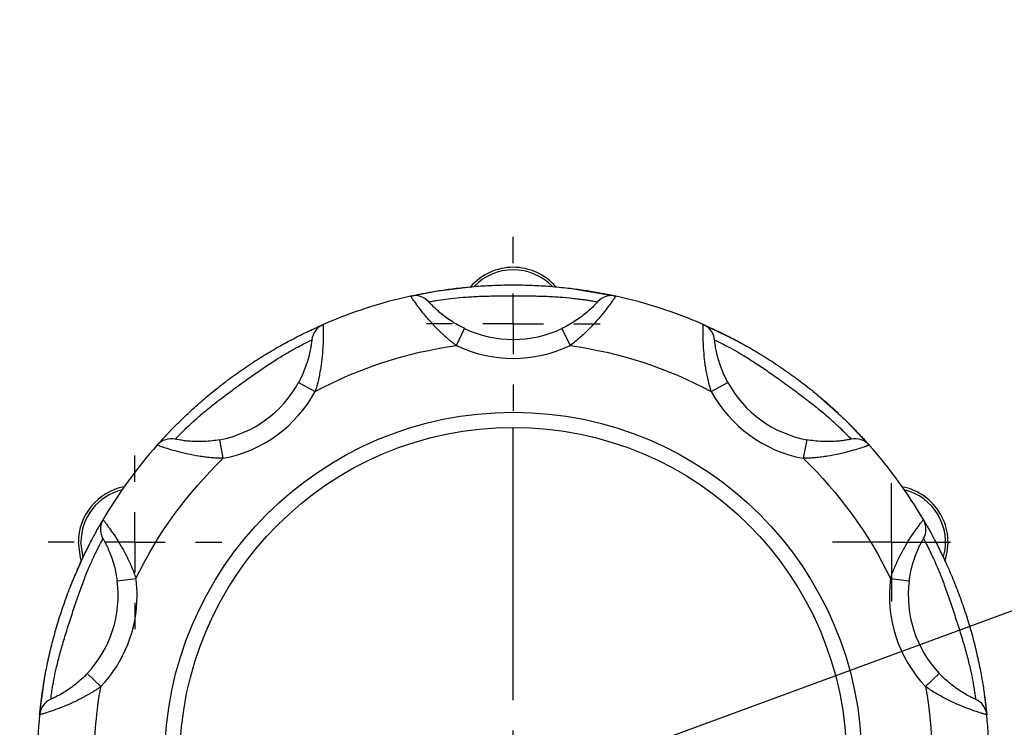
# Model space of a CAD drawing. Header units: inches. Extents: x 4 to 194, y 4 to 148.
# Tile 26 of 88: x 35.67 to 38.92, y 123.74 to 126.07. Entities that reach past the tile are written whole.
import ezdxf

# ---------------------------------------------------------------- set-up
doc = ezdxf.new("R2010")
doc.units = ezdxf.units.IN
doc.header["$LTSCALE"] = 18
doc.header["$MEASUREMENT"] = 0
doc.linetypes.add('CENTERX2', pattern=[0.8, 0.5, -0.1, 0.1, -0.1])
doc.layers.add('CENTER', color=40, linetype='CENTERX2')
doc.layers.add('TEXT', color=140, linetype='Continuous', lineweight=25)
doc.dimstyles.new('SLDDIMSTYLE3', dxfattribs={"dimtxt": 0.18, "dimasz": 2.34, "dimexe": 0, "dimexo": 0.0625, "dimgap": 0, "dimtad": 0, "dimtih": 1, "dimtoh": 1, "dimdec": 0, "dimrnd": 1e-09, "dimzin": 0, "dimdsep": 46, "dimtxsty": 'Standard', "dimsah": 1, "dimcen": 0.09, "dimadec": 0, "dimazin": 0, "dimtfac": 2.34, "dimtdec": 0, "dimtofl": 0, "dimtmove": 0, "dimatfit": 3, "dimfxl": 0, "dimfrac": 2, "dimtolj": 1, "dimtzin": 0, "dimarcsym": 0})

# ---------------------------------------------------------------- blocks, each defined once
blk = doc.blocks.new('SW_CENTERMARKSYMBOL_16')
at = {"layer": 'CENTER', "color": 0}
for p, q in [((0, 0.2), (0, 0.2865)), ((0, 0), (0, 0.1)), ((-0.2, 0), (-0.2865, 0)), ((0, 0), (-0.1, 0)), ((0, 0), (0, -0.1)), ((0, 0), (0.1, 0)), ((0.2, 0), (0.2865, 0)), ((0, -0.2), (0, -0.2865))]:
    blk.add_line(p, q, dxfattribs=at)
blk = doc.blocks.new('SW_CENTERMARKSYMBOL_24')
at = {"layer": 'CENTER', "color": 0}
for p, q in [((0, 0.2), (0, 0.2865)), ((0, 0), (0, 0.1)), ((-0.2, 0), (-0.2865, 0)), ((0, 0), (-0.1, 0)), ((0, 0), (0, -0.1)), ((0, 0), (0.1, 0)), ((0.2, 0), (0.2865, 0)), ((0, -0.2), (0, -0.2865))]:
    blk.add_line(p, q, dxfattribs=at)
blk = doc.blocks.new('SW_CENTERMARKSYMBOL_42')
at = {"layer": 'CENTER', "color": 0}
for p, q in [((0, 0.1), (0, 0.195)), ((0, 0), (0, 0.1)), ((-0.1, 0), (-0.195, 0)), ((0, 0), (-0.1, 0)), ((0, 0), (0, -0.1)), ((0, 0), (0.1, 0)), ((0.1, 0), (0.195, 0)), ((0, -0.1), (0, -0.195))]:
    blk.add_line(p, q, dxfattribs=at)
blk = doc.blocks.new('SW_CENTERMARKSYMBOL_44')
at = {"layer": 'CENTER', "color": 0}
for p, q in [((0, 0.2), (0, 1.1)), ((0, 0), (0, 0.1)), ((-0.2, 0), (-1.1, 0)), ((0, 0), (-0.1, 0)), ((0, 0), (0, -0.1)), ((0, 0), (0.1, 0)), ((0.2, 0), (1.1, 0)), ((0, -0.2), (0, -1.1))]:
    blk.add_line(p, q, dxfattribs=at)

msp = doc.modelspace()

# ---------------------------------------------------------------- linework, layer by layer
for p, q in [((37.9261, 125.0658), (38.0351, 125.0132)), ((37.1112, 124.9963), (37.138, 125.0528)), ((37.4595, 125.0528), (37.4863, 124.9963)), ((36.5905, 124.8749), (36.6454, 124.845)), ((37.9521, 124.845), (38.007, 124.8749)), ((36.1238, 124.668), (36.1492, 124.6959)), ((36.3419, 124.6245), (36.3304, 124.686)), ((38.2671, 124.686), (38.2556, 124.6245)), ((35.8404, 124.208), (35.8741, 124.2864)), ((35.992, 124.2202), (36.054, 124.2282)), ((38.5435, 124.2282), (38.6055, 124.2202)), ((35.7361, 123.7785), (35.7548, 123.9115)), ((35.9381, 123.8715), (35.8927, 123.9145)), ((38.7048, 123.9145), (38.6594, 123.8715))]:
    msp.add_line(p, q)
at = {"flags": 128}
for points in [[(36.9603, 125.1597), (37.0422, 125.1755), (37.1578, 125.1903)], [(37.4907, 125.1848), (37.6276, 125.1618), (37.6372, 125.1597)], [(36.622, 125.0433), (36.6223, 125.0434), (36.6714, 125.0658)], [(38.2921, 124.8424), (38.3958, 124.7497), (38.4737, 124.668)], [(35.8741, 124.2864), (35.8708, 124.2971), (35.8639, 124.3474)], [(35.8795, 124.2968), (35.8794, 124.2972), (35.8721, 124.3474)], [(38.853, 123.8488), (38.8532, 123.8467), (38.8614, 123.7785)]]:
    msp.add_lwpolyline(points, dxfattribs=at)
for radius in [1.15, 1.1]:
    msp.add_circle((37.2987, 123.6266), radius)
for centre, radius, start, end in [((37.2987, 125.0681), 0.1865, 40.9218, 139.0782), ((37.2987, 125.0681), 0.1782, 44.0503, 135.9993), ((37.2987, 123.6266), 1.57, 102.4481, 113.5519), ((36.9738, 125.0987), 0.0625, 42.0343, 102.4481), ((37.6237, 125.0987), 0.0625, 77.5519, 137.9657), ((37.2987, 123.6266), 1.57, 66.4481, 77.5519), ((36.6964, 125.0085), 0.0625, 113.5519, 173.9657), ((37.9011, 125.0085), 0.0625, 6.0343, 66.4481), ((37.2987, 125.3916), 0.375, 244.6205, 295.3795), ((36.2613, 125.0545), 0.375, 280.6205, 331.3795), ((38.3362, 125.0545), 0.375, 208.6205, 259.3795), ((37.2987, 123.6266), 1.57, 138.4481, 149.5519), ((36.1706, 124.6265), 0.0625, 78.0343, 138.4481), ((38.4269, 124.6265), 0.0625, 41.5519, 101.9657), ((37.2987, 123.6266), 1.57, 30.4481, 41.5519), ((36.0504, 124.3474), 0.1865, 100.9218, 180), ((36.0504, 124.3474), 0.1782, 103.7342, 180), ((38.5471, 124.3474), 0.1865, 340.9218, 79.0782), ((38.5471, 124.3474), 0.1782, 344.6893, 76.2658), ((35.9992, 124.3906), 0.0625, 149.5519, 209.9657), ((38.5983, 124.3906), 0.0625, 330.0343, 30.4481), ((35.6201, 124.172), 0.375, 316.6205, 7.3795), ((38.9774, 124.172), 0.375, 172.6205, 223.3795), ((35.7983, 123.7725), 0.0625, 114.0343, 174.4481), ((38.7992, 123.7725), 0.0625, 5.5519, 65.9657), ((37.2987, 123.6266), 1.57, 174.4481, 185.5519), ((37.2987, 123.6266), 1.57, 354.4481, 5.5519)]:
    msp.add_arc(centre, radius, start, end)
for points, knots in [([(36.9603, 125.1597), (36.9604, 125.1597), (36.9604, 125.1597), (36.9611, 125.1599), (36.962, 125.1601), (36.9634, 125.1604), (36.9652, 125.1608), (36.9688, 125.1616), (36.9757, 125.163), (36.988, 125.1656), (37.0034, 125.1686), (37.0279, 125.1732), (37.0649, 125.1794), (37.1177, 125.1865), (37.1758, 125.1922), (37.237, 125.1958), (37.2988, 125.197), (37.3605, 125.1958), (37.4216, 125.1922), (37.4796, 125.1865), (37.5324, 125.1794), (37.5694, 125.1732), (37.5939, 125.1687), (37.6094, 125.1656), (37.6216, 125.1631), (37.629, 125.1615), (37.6332, 125.1606), (37.6355, 125.1601), (37.6369, 125.1598), (37.6371, 125.1597), (37.6372, 125.1597)], [0, 0, 0, 0, 0.0104423, 0.0208547, 0.0312533, 0.0416546, 0.0520749, 0.0625305, 0.0938366, 0.1252229, 0.1564359, 0.1878195, 0.2502077, 0.3113703, 0.3754297, 0.437706, 0.4999781, 0.5624246, 0.624444, 0.688377, 0.7494237, 0.8119176, 0.8432934, 0.8745022, 0.905753, 0.9369296, 0.9527332, 0.9684751, 0.9842118, 1, 1, 1, 1]), ([(37.1112, 124.9963), (37.1085, 124.9984), (37.1031, 125.0024), (37.0952, 125.0087), (37.0874, 125.0152), (37.0797, 125.0218), (37.0722, 125.0285), (37.0648, 125.0353), (37.0576, 125.0422), (37.0436, 125.056), (37.0239, 125.077), (37.0015, 125.1035), (36.9834, 125.1269), (36.9728, 125.1416), (36.9671, 125.1498), (36.9641, 125.1542), (36.9619, 125.1573), (36.9606, 125.1593), (36.9604, 125.1596), (36.9603, 125.1597)], [0, 0, 0, 0, 0.031071, 0.062154, 0.093269, 0.124432, 0.155662, 0.186976, 0.218392, 0.249927, 0.373946, 0.499658, 0.622463, 0.74909, 0.798542, 0.848297, 0.898417, 0.948964, 1, 1, 1, 1]), ([(37.0202, 125.1405), (37.0202, 125.1405), (37.022, 125.1409), (37.0292, 125.1422), (37.0346, 125.1432), (37.0486, 125.1455), (37.0572, 125.1469), (37.0779, 125.1498), (37.0895, 125.1513), (37.1154, 125.1541), (37.1298, 125.1555), (37.1601, 125.1576), (37.1762, 125.1585), (37.2099, 125.1597), (37.2273, 125.1601), (37.2626, 125.1605), (37.2805, 125.1606), (37.3167, 125.1606), (37.3349, 125.1605), (37.3702, 125.1601), (37.3874, 125.1597), (37.4124, 125.1588), (37.4206, 125.1584), (37.4368, 125.1576), (37.4447, 125.1571), (37.4675, 125.1555), (37.4816, 125.1542), (37.5012, 125.1521), (37.5075, 125.1513), (37.5192, 125.1499), (37.5246, 125.1491), (37.5348, 125.1477), (37.5395, 125.147), (37.5482, 125.1456), (37.5522, 125.145), (37.5629, 125.1432), (37.5682, 125.1422), (37.5754, 125.1409), (37.5773, 125.1405), (37.5773, 125.1405)], [0, 0, 0, 0, 0.0625, 0.0625, 0.125, 0.125, 0.1875, 0.1875, 0.25, 0.25, 0.3125, 0.3125, 0.375, 0.375, 0.4375, 0.4375, 0.5, 0.5, 0.5625, 0.5625, 0.625, 0.625, 0.65625, 0.65625, 0.6875, 0.6875, 0.75, 0.75, 0.78125, 0.78125, 0.8125, 0.8125, 0.84375, 0.84375, 0.875, 0.875, 0.9375, 0.9375, 1, 1, 1, 1]), ([(37.6372, 125.1597), (37.6372, 125.1597), (37.6371, 125.1596), (37.6368, 125.1591), (37.6362, 125.1583), (37.6355, 125.1572), (37.6345, 125.1558), (37.6333, 125.154), (37.6319, 125.152), (37.6304, 125.1497), (37.6286, 125.1472), (37.6239, 125.1405), (37.6142, 125.1271), (37.5961, 125.1036), (37.5737, 125.0771), (37.5518, 125.0537), (37.5329, 125.0353), (37.5179, 125.0218), (37.5024, 125.0087), (37.4916, 125.0004), (37.4863, 124.9963)], [0, 0, 0, 0, 0.025512, 0.050896, 0.076158, 0.101307, 0.12635, 0.151295, 0.17615, 0.200922, 0.225619, 0.250249, 0.376893, 0.499722, 0.625604, 0.749796, 0.812812, 0.875424, 0.937772, 1, 1, 1, 1]), ([(37.138, 125.0528), (37.1304, 125.0564), (37.1228, 125.0603), (37.108, 125.0686), (37.1007, 125.0731), (37.0868, 125.0821), (37.0801, 125.0868), (37.0674, 125.0964), (37.0613, 125.1013), (37.0503, 125.1107), (37.0452, 125.1153), (37.0363, 125.1237), (37.0326, 125.1274), (37.0265, 125.1337), (37.0241, 125.1362), (37.021, 125.1396), (37.0202, 125.1405), (37.0202, 125.1405)], [0, 0, 0, 0, 0.125, 0.125, 0.25, 0.25, 0.375, 0.375, 0.5, 0.5, 0.625, 0.625, 0.75, 0.75, 0.875, 0.875, 1, 1, 1, 1]), ([(37.5773, 125.1405), (37.5773, 125.1405), (37.5765, 125.1397), (37.5742, 125.1371), (37.5732, 125.136), (37.5709, 125.1336), (37.5695, 125.1322), (37.5649, 125.1274), (37.5611, 125.1236), (37.5523, 125.1153), (37.5472, 125.1107), (37.5361, 125.1012), (37.5302, 125.0964), (37.5173, 125.0868), (37.5106, 125.0821), (37.4898, 125.0685), (37.4749, 125.0601), (37.4595, 125.0528)], [0, 0, 0, 0, 0.125, 0.125, 0.1875, 0.1875, 0.25, 0.25, 0.375, 0.375, 0.5, 0.5, 0.625, 0.625, 0.75, 0.75, 1, 1, 1, 1]), ([(36.1238, 124.668), (36.1239, 124.668), (36.1239, 124.6681), (36.1243, 124.6686), (36.125, 124.6693), (36.1259, 124.6704), (36.1272, 124.6717), (36.1296, 124.6745), (36.1343, 124.6798), (36.1428, 124.689), (36.1535, 124.7005), (36.1706, 124.7186), (36.1969, 124.7454), (36.2354, 124.7821), (36.2791, 124.8209), (36.3265, 124.8598), (36.3757, 124.8971), (36.4263, 124.9324), (36.4779, 124.9654), (36.5282, 124.9949), (36.575, 125.0202), (36.6087, 125.0369), (36.6312, 125.0477), (36.6454, 125.0543), (36.6568, 125.0594), (36.6638, 125.0625), (36.6677, 125.0642), (36.6698, 125.0652), (36.6712, 125.0657), (36.6713, 125.0658), (36.6714, 125.0658)], [0, 0, 0, 0, 0.0104423, 0.0208547, 0.0312533, 0.0416546, 0.0520749, 0.0625305, 0.0938366, 0.1252229, 0.1564359, 0.1878195, 0.2502077, 0.3113703, 0.3754297, 0.437706, 0.4999781, 0.5624246, 0.624444, 0.688377, 0.7494237, 0.8119176, 0.8432934, 0.8745022, 0.905753, 0.9369296, 0.9527332, 0.9684751, 0.9842118, 1, 1, 1, 1]), ([(36.6714, 125.0658), (36.6714, 125.0658), (36.6714, 125.0657), (36.6714, 125.0651), (36.6715, 125.0641), (36.6715, 125.0628), (36.6716, 125.0611), (36.6716, 125.059), (36.6717, 125.0566), (36.6718, 125.0538), (36.6718, 125.0507), (36.6719, 125.0425), (36.672, 125.0259), (36.6711, 124.9963), (36.6687, 124.9617), (36.6647, 124.9299), (36.6601, 124.9039), (36.656, 124.8841), (36.6512, 124.8644), (36.6473, 124.8514), (36.6454, 124.845)], [0, 0, 0, 0, 0.025512, 0.050896, 0.076158, 0.101307, 0.12635, 0.151295, 0.17615, 0.200922, 0.225619, 0.250249, 0.376893, 0.499722, 0.625604, 0.749796, 0.812812, 0.875424, 0.937772, 1, 1, 1, 1]), ([(37.9521, 124.845), (37.9512, 124.8482), (37.9492, 124.8547), (37.9465, 124.8644), (37.9439, 124.8742), (37.9416, 124.884), (37.9394, 124.8939), (37.9375, 124.9037), (37.9357, 124.9136), (37.9325, 124.933), (37.9289, 124.9615), (37.9264, 124.9961), (37.9255, 125.0258), (37.9256, 125.0438), (37.9257, 125.0539), (37.9259, 125.0591), (37.926, 125.063), (37.9261, 125.0654), (37.9261, 125.0657), (37.9261, 125.0658)], [0, 0, 0, 0, 0.031071, 0.062154, 0.093269, 0.124432, 0.155662, 0.186976, 0.218392, 0.249927, 0.373946, 0.499658, 0.622463, 0.74909, 0.798542, 0.848297, 0.898417, 0.948964, 1, 1, 1, 1]), ([(37.9261, 125.0658), (37.9261, 125.0658), (37.9262, 125.0658), (37.9268, 125.0655), (37.9277, 125.0651), (37.929, 125.0646), (37.9307, 125.0638), (37.9341, 125.0623), (37.9405, 125.0595), (37.9519, 125.0543), (37.9662, 125.0477), (37.9886, 125.037), (38.0222, 125.0203), (38.0691, 124.995), (38.1195, 124.9655), (38.1712, 124.9324), (38.2218, 124.8971), (38.271, 124.8598), (38.3184, 124.821), (38.3619, 124.7823), (38.4005, 124.7455), (38.4268, 124.7187), (38.4439, 124.7006), (38.4546, 124.6891), (38.4631, 124.6799), (38.4681, 124.6742), (38.471, 124.671), (38.4725, 124.6693), (38.4735, 124.6682), (38.4736, 124.6681), (38.4737, 124.668)], [0, 0, 0, 0, 0.010442, 0.020855, 0.031253, 0.041655, 0.052075, 0.06253, 0.093837, 0.125223, 0.156436, 0.187819, 0.250208, 0.31137, 0.37543, 0.437706, 0.499978, 0.562425, 0.624444, 0.688377, 0.749424, 0.811918, 0.843293, 0.874502, 0.905753, 0.93693, 0.952733, 0.968475, 0.984212, 1, 1, 1, 1]), ([(36.1836, 124.6877), (36.1836, 124.6877), (36.1848, 124.689), (36.1898, 124.6943), (36.1936, 124.6983), (36.2036, 124.7084), (36.2098, 124.7146), (36.2247, 124.7291), (36.2333, 124.7372), (36.2526, 124.7546), (36.2634, 124.7642), (36.2867, 124.7837), (36.2992, 124.7939), (36.3258, 124.8147), (36.3396, 124.8252), (36.3679, 124.8463), (36.3823, 124.8569), (36.4116, 124.8782), (36.4264, 124.8889), (36.4552, 124.9092), (36.4694, 124.919), (36.4901, 124.933), (36.497, 124.9375), (36.5106, 124.9463), (36.5172, 124.9506), (36.5366, 124.9627), (36.5488, 124.9699), (36.5659, 124.9797), (36.5714, 124.9828), (36.5817, 124.9885), (36.5866, 124.9911), (36.5957, 124.9959), (36.5999, 124.9981), (36.6078, 125.0022), (36.6114, 125.004), (36.621, 125.0088), (36.6259, 125.0111), (36.6325, 125.0143), (36.6342, 125.0151), (36.6342, 125.0151)], [0, 0, 0, 0, 0.0625, 0.0625, 0.125, 0.125, 0.1875, 0.1875, 0.25, 0.25, 0.3125, 0.3125, 0.375, 0.375, 0.4375, 0.4375, 0.5, 0.5, 0.5625, 0.5625, 0.625, 0.625, 0.65625, 0.65625, 0.6875, 0.6875, 0.75, 0.75, 0.78125, 0.78125, 0.8125, 0.8125, 0.84375, 0.84375, 0.875, 0.875, 0.9375, 0.9375, 1, 1, 1, 1]), ([(36.6342, 125.0151), (36.6342, 125.0151), (36.6341, 125.0139), (36.6337, 125.0105), (36.6335, 125.0091), (36.6331, 125.0057), (36.6329, 125.0038), (36.6319, 124.9973), (36.6311, 124.9919), (36.6289, 124.98), (36.6275, 124.9733), (36.624, 124.9592), (36.622, 124.9517), (36.6173, 124.9364), (36.6146, 124.9286), (36.6058, 124.9054), (36.5987, 124.8899), (36.5905, 124.8749)], [0, 0, 0, 0, 0.125, 0.125, 0.1875, 0.1875, 0.25, 0.25, 0.375, 0.375, 0.5, 0.5, 0.625, 0.625, 0.75, 0.75, 1, 1, 1, 1]), ([(38.007, 124.8749), (38.0029, 124.8824), (37.9991, 124.8899), (37.992, 124.9054), (37.9887, 124.9132), (37.9828, 124.9287), (37.9802, 124.9365), (37.9755, 124.9517), (37.9734, 124.9592), (37.97, 124.9733), (37.9686, 124.98), (37.9664, 124.992), (37.9656, 124.9972), (37.9643, 125.0059), (37.9639, 125.0093), (37.9634, 125.0139), (37.9633, 125.0151), (37.9633, 125.0151)], [0, 0, 0, 0, 0.125, 0.125, 0.25, 0.25, 0.375, 0.375, 0.5, 0.5, 0.625, 0.625, 0.75, 0.75, 0.875, 0.875, 1, 1, 1, 1]), ([(37.9633, 125.0151), (37.9633, 125.0151), (37.9649, 125.0143), (37.9715, 125.0112), (37.9764, 125.0088), (37.9892, 125.0025), (37.997, 124.9985), (38.0154, 124.9888), (38.0257, 124.9831), (38.0483, 124.9702), (38.0607, 124.9628), (38.0865, 124.9467), (38.1, 124.938), (38.128, 124.9191), (38.1423, 124.9092), (38.1711, 124.8888), (38.1857, 124.8784), (38.215, 124.8571), (38.2296, 124.8463), (38.2579, 124.8252), (38.2716, 124.8148), (38.2913, 124.7994), (38.2977, 124.7942), (38.3103, 124.7841), (38.3164, 124.779), (38.3339, 124.7643), (38.3446, 124.755), (38.3592, 124.7417), (38.3638, 124.7375), (38.3724, 124.7294), (38.3764, 124.7256), (38.3838, 124.7184), (38.3872, 124.7151), (38.3934, 124.7089), (38.3963, 124.706), (38.4038, 124.6983), (38.4076, 124.6944), (38.4126, 124.6891), (38.4139, 124.6877), (38.4139, 124.6877)], [0, 0, 0, 0, 0.0625, 0.0625, 0.125, 0.125, 0.1875, 0.1875, 0.25, 0.25, 0.3125, 0.3125, 0.375, 0.375, 0.4375, 0.4375, 0.5, 0.5, 0.5625, 0.5625, 0.625, 0.625, 0.65625, 0.65625, 0.6875, 0.6875, 0.75, 0.75, 0.78125, 0.78125, 0.8125, 0.8125, 0.84375, 0.84375, 0.875, 0.875, 0.9375, 0.9375, 1, 1, 1, 1]), ([(36.3419, 124.6245), (36.3386, 124.6246), (36.3318, 124.6247), (36.3217, 124.6251), (36.3116, 124.6258), (36.3015, 124.6266), (36.2915, 124.6276), (36.2815, 124.6287), (36.2716, 124.6301), (36.2522, 124.633), (36.2239, 124.6384), (36.1902, 124.6467), (36.1617, 124.655), (36.1446, 124.6607), (36.1351, 124.664), (36.1301, 124.6657), (36.1265, 124.667), (36.1243, 124.6678), (36.124, 124.6679), (36.1238, 124.668)], [0, 0, 0, 0, 0.031071, 0.062154, 0.093269, 0.124432, 0.155662, 0.186976, 0.218392, 0.249927, 0.373946, 0.499658, 0.622463, 0.74909, 0.798542, 0.848297, 0.898417, 0.948964, 1, 1, 1, 1]), ([(36.3304, 124.686), (36.3221, 124.6844), (36.3137, 124.6831), (36.2968, 124.6811), (36.2883, 124.6804), (36.2717, 124.6796), (36.2636, 124.6795), (36.2476, 124.6797), (36.2398, 124.6801), (36.2254, 124.6812), (36.2186, 124.6819), (36.2065, 124.6835), (36.2013, 124.6843), (36.1927, 124.6858), (36.1893, 124.6865), (36.1847, 124.6874), (36.1836, 124.6877), (36.1836, 124.6877)], [0, 0, 0, 0, 0.125, 0.125, 0.25, 0.25, 0.375, 0.375, 0.5, 0.5, 0.625, 0.625, 0.75, 0.75, 0.875, 0.875, 1, 1, 1, 1]), ([(38.4737, 124.668), (38.4736, 124.668), (38.4736, 124.668), (38.473, 124.6677), (38.4721, 124.6674), (38.4708, 124.6669), (38.4692, 124.6664), (38.4672, 124.6657), (38.4649, 124.6649), (38.4623, 124.6639), (38.4594, 124.6629), (38.4516, 124.6603), (38.4359, 124.6551), (38.4074, 124.6468), (38.3738, 124.6384), (38.3423, 124.6324), (38.3162, 124.6287), (38.2961, 124.6265), (38.2759, 124.625), (38.2623, 124.6247), (38.2556, 124.6245)], [0, 0, 0, 0, 0.025512, 0.050896, 0.076158, 0.101307, 0.12635, 0.151295, 0.17615, 0.200922, 0.225619, 0.250249, 0.376893, 0.499722, 0.625604, 0.749796, 0.812812, 0.875424, 0.937772, 1, 1, 1, 1]), ([(38.4139, 124.6877), (38.4139, 124.6877), (38.4128, 124.6874), (38.4094, 124.6867), (38.408, 124.6865), (38.4046, 124.6858), (38.4027, 124.6855), (38.3963, 124.6844), (38.3909, 124.6835), (38.3789, 124.6819), (38.3721, 124.6812), (38.3576, 124.6801), (38.3499, 124.6797), (38.3339, 124.6795), (38.3256, 124.6796), (38.3008, 124.6808), (38.2838, 124.6828), (38.2671, 124.686)], [0, 0, 0, 0, 0.125, 0.125, 0.1875, 0.1875, 0.25, 0.25, 0.375, 0.375, 0.5, 0.5, 0.625, 0.625, 0.75, 0.75, 1, 1, 1, 1]), ([(35.7361, 123.7785), (35.7361, 123.7786), (35.7361, 123.7786), (35.7362, 123.7793), (35.7363, 123.7803), (35.7364, 123.7817), (35.7366, 123.7835), (35.737, 123.7872), (35.7377, 123.7942), (35.7391, 123.8066), (35.741, 123.8222), (35.7442, 123.8469), (35.7497, 123.884), (35.7593, 123.9364), (35.7718, 123.9935), (35.7873, 124.0528), (35.8052, 124.1119), (35.8254, 124.1702), (35.8478, 124.2273), (35.8711, 124.2806), (35.8942, 124.3286), (35.9115, 124.362), (35.9234, 124.3839), (35.9311, 124.3976), (35.9373, 124.4085), (35.9411, 124.415), (35.9432, 124.4188), (35.9444, 124.4208), (35.9451, 124.422), (35.9452, 124.4222), (35.9453, 124.4222)], [0, 0, 0, 0, 0.010442, 0.020855, 0.031253, 0.041655, 0.052075, 0.06253, 0.093837, 0.125223, 0.156436, 0.187819, 0.250208, 0.31137, 0.37543, 0.437706, 0.499978, 0.562425, 0.624444, 0.688377, 0.749424, 0.811918, 0.843293, 0.874502, 0.905753, 0.93693, 0.952733, 0.968475, 0.984212, 1, 1, 1, 1]), ([(35.9453, 124.4222), (35.9453, 124.4222), (35.9453, 124.4221), (35.9457, 124.4217), (35.9463, 124.4209), (35.9472, 124.4198), (35.9482, 124.4185), (35.9495, 124.4168), (35.951, 124.4149), (35.9526, 124.4127), (35.9545, 124.4102), (35.9594, 124.4036), (35.9692, 124.3903), (35.9859, 124.3658), (36.0043, 124.3363), (36.0197, 124.3083), (36.0313, 124.2846), (36.0396, 124.2662), (36.0473, 124.2474), (36.0518, 124.2346), (36.054, 124.2282)], [0, 0, 0, 0, 0.025512, 0.050896, 0.076158, 0.101307, 0.12635, 0.151295, 0.17615, 0.200922, 0.225619, 0.250249, 0.376893, 0.499722, 0.625604, 0.749796, 0.812812, 0.875424, 0.937772, 1, 1, 1, 1]), ([(38.5435, 124.2282), (38.5446, 124.2314), (38.5468, 124.2378), (38.5503, 124.2473), (38.554, 124.2567), (38.5579, 124.266), (38.562, 124.2753), (38.5662, 124.2844), (38.5705, 124.2934), (38.5793, 124.311), (38.5932, 124.3362), (38.6115, 124.3657), (38.6282, 124.3902), (38.6389, 124.4047), (38.6449, 124.4128), (38.6481, 124.4169), (38.6504, 124.42), (38.6519, 124.4219), (38.6521, 124.4221), (38.6522, 124.4222)], [0, 0, 0, 0, 0.031071, 0.062154, 0.093269, 0.124432, 0.155662, 0.186976, 0.218392, 0.249927, 0.373946, 0.499658, 0.622463, 0.74909, 0.798542, 0.848297, 0.898417, 0.948964, 1, 1, 1, 1]), ([(38.6522, 124.4222), (38.6522, 124.4222), (38.6523, 124.4221), (38.6526, 124.4216), (38.6531, 124.4207), (38.6538, 124.4195), (38.6548, 124.4179), (38.6566, 124.4147), (38.6602, 124.4086), (38.6664, 124.3977), (38.674, 124.384), (38.6859, 124.3622), (38.7032, 124.3289), (38.7263, 124.2808), (38.7497, 124.2273), (38.7721, 124.1702), (38.7923, 124.1119), (38.8102, 124.0528), (38.8257, 123.9936), (38.8382, 123.9367), (38.8477, 123.8843), (38.8533, 123.8471), (38.8565, 123.8224), (38.8584, 123.8068), (38.8598, 123.7943), (38.8606, 123.7868), (38.861, 123.7825), (38.8612, 123.7802), (38.8614, 123.7788), (38.8614, 123.7786), (38.8614, 123.7785)], [0, 0, 0, 0, 0.010442, 0.020855, 0.031253, 0.041655, 0.052075, 0.06253, 0.093837, 0.125223, 0.156436, 0.187819, 0.250208, 0.31137, 0.37543, 0.437706, 0.499978, 0.562425, 0.624444, 0.688377, 0.749424, 0.811918, 0.843293, 0.874502, 0.905753, 0.93693, 0.952733, 0.968475, 0.984212, 1, 1, 1, 1]), ([(35.7729, 123.8295), (35.7729, 123.8295), (35.7731, 123.8314), (35.7741, 123.8386), (35.7748, 123.844), (35.7769, 123.8581), (35.7782, 123.8667), (35.7818, 123.8872), (35.784, 123.8988), (35.7893, 123.9243), (35.7925, 123.9384), (35.7999, 123.9679), (35.804, 123.9834), (35.8132, 124.0159), (35.8183, 124.0325), (35.8287, 124.0662), (35.8342, 124.0833), (35.8454, 124.1177), (35.8511, 124.135), (35.8624, 124.1685), (35.8681, 124.1847), (35.8767, 124.2082), (35.8796, 124.2159), (35.8854, 124.231), (35.8883, 124.2384), (35.8969, 124.2595), (35.9025, 124.2726), (35.9105, 124.2905), (35.9132, 124.2963), (35.9182, 124.3069), (35.9206, 124.3119), (35.9251, 124.3212), (35.9272, 124.3254), (35.9312, 124.3333), (35.9331, 124.3369), (35.938, 124.3465), (35.9406, 124.3512), (35.9441, 124.3577), (35.945, 124.3593), (35.945, 124.3593)], [0, 0, 0, 0, 0.0625, 0.0625, 0.125, 0.125, 0.1875, 0.1875, 0.25, 0.25, 0.3125, 0.3125, 0.375, 0.375, 0.4375, 0.4375, 0.5, 0.5, 0.5625, 0.5625, 0.625, 0.625, 0.65625, 0.65625, 0.6875, 0.6875, 0.75, 0.75, 0.78125, 0.78125, 0.8125, 0.8125, 0.84375, 0.84375, 0.875, 0.875, 0.9375, 0.9375, 1, 1, 1, 1]), ([(35.945, 124.3593), (35.945, 124.3593), (35.9456, 124.3583), (35.9473, 124.3553), (35.948, 124.3541), (35.9496, 124.3511), (35.9506, 124.3494), (35.9536, 124.3436), (35.9561, 124.3387), (35.9613, 124.3278), (35.9641, 124.3216), (35.9697, 124.3081), (35.9724, 124.3009), (35.9776, 124.2857), (35.98, 124.2778), (35.9865, 124.2538), (35.9898, 124.2371), (35.992, 124.2202)], [0, 0, 0, 0, 0.125, 0.125, 0.1875, 0.1875, 0.25, 0.25, 0.375, 0.375, 0.5, 0.5, 0.625, 0.625, 0.75, 0.75, 1, 1, 1, 1]), ([(38.6055, 124.2202), (38.6066, 124.2286), (38.6079, 124.237), (38.6113, 124.2536), (38.6132, 124.2619), (38.6175, 124.278), (38.6199, 124.2858), (38.6251, 124.3009), (38.6279, 124.3082), (38.6334, 124.3216), (38.6362, 124.3278), (38.6414, 124.3388), (38.6438, 124.3435), (38.6479, 124.3512), (38.6496, 124.3543), (38.6519, 124.3583), (38.6525, 124.3593), (38.6525, 124.3593)], [0, 0, 0, 0, 0.125, 0.125, 0.25, 0.25, 0.375, 0.375, 0.5, 0.5, 0.625, 0.625, 0.75, 0.75, 0.875, 0.875, 1, 1, 1, 1]), ([(38.6525, 124.3593), (38.6525, 124.3593), (38.6534, 124.3577), (38.6568, 124.3514), (38.6594, 124.3465), (38.666, 124.3339), (38.67, 124.3261), (38.6791, 124.3074), (38.6842, 124.2968), (38.6948, 124.273), (38.7006, 124.2597), (38.712, 124.2316), (38.7177, 124.2166), (38.7293, 124.1849), (38.7351, 124.1684), (38.7464, 124.135), (38.752, 124.118), (38.7632, 124.0836), (38.7688, 124.0662), (38.7792, 124.0325), (38.7842, 124.016), (38.7911, 123.992), (38.7933, 123.984), (38.7974, 123.9684), (38.7994, 123.9608), (38.8049, 123.9386), (38.8081, 123.9247), (38.8121, 123.9055), (38.8133, 123.8993), (38.8155, 123.8877), (38.8165, 123.8823), (38.8183, 123.8721), (38.8191, 123.8674), (38.8205, 123.8587), (38.8211, 123.8547), (38.8227, 123.8441), (38.8234, 123.8387), (38.8244, 123.8314), (38.8246, 123.8295), (38.8246, 123.8295)], [0, 0, 0, 0, 0.0625, 0.0625, 0.125, 0.125, 0.1875, 0.1875, 0.25, 0.25, 0.3125, 0.3125, 0.375, 0.375, 0.4375, 0.4375, 0.5, 0.5, 0.5625, 0.5625, 0.625, 0.625, 0.65625, 0.65625, 0.6875, 0.6875, 0.75, 0.75, 0.78125, 0.78125, 0.8125, 0.8125, 0.84375, 0.84375, 0.875, 0.875, 0.9375, 0.9375, 1, 1, 1, 1]), ([(35.8927, 123.9145), (35.8869, 123.9083), (35.8808, 123.9023), (35.8684, 123.8908), (35.8619, 123.8853), (35.849, 123.8748), (35.8424, 123.8699), (35.8294, 123.8607), (35.8229, 123.8565), (35.8105, 123.8489), (35.8046, 123.8455), (35.7939, 123.8397), (35.7892, 123.8373), (35.7813, 123.8334), (35.7782, 123.8319), (35.774, 123.83), (35.7729, 123.8295), (35.7729, 123.8295)], [0, 0, 0, 0, 0.125, 0.125, 0.25, 0.25, 0.375, 0.375, 0.5, 0.5, 0.625, 0.625, 0.75, 0.75, 0.875, 0.875, 1, 1, 1, 1]), ([(38.8246, 123.8295), (38.8246, 123.8295), (38.8236, 123.83), (38.8204, 123.8315), (38.8191, 123.8321), (38.816, 123.8335), (38.8143, 123.8343), (38.8084, 123.8372), (38.8036, 123.8397), (38.7929, 123.8455), (38.787, 123.8489), (38.7746, 123.8565), (38.7681, 123.8607), (38.755, 123.8699), (38.7484, 123.8749), (38.7291, 123.8905), (38.7165, 123.9021), (38.7048, 123.9145)], [0, 0, 0, 0, 0.125, 0.125, 0.1875, 0.1875, 0.25, 0.25, 0.375, 0.375, 0.5, 0.5, 0.625, 0.625, 0.75, 0.75, 1, 1, 1, 1]), ([(35.9381, 123.8715), (35.9354, 123.8696), (35.9298, 123.8657), (35.9214, 123.8601), (35.9128, 123.8547), (35.9042, 123.8494), (35.8955, 123.8444), (35.8868, 123.8394), (35.8779, 123.8347), (35.8605, 123.8256), (35.8345, 123.8134), (35.8023, 123.8003), (35.7744, 123.7903), (35.7572, 123.7848), (35.7476, 123.7819), (35.7426, 123.7804), (35.7389, 123.7793), (35.7366, 123.7786), (35.7363, 123.7786), (35.7361, 123.7785)], [0, 0, 0, 0, 0.031071, 0.062154, 0.093269, 0.124432, 0.155662, 0.186976, 0.218392, 0.249927, 0.373946, 0.499658, 0.622463, 0.74909, 0.798542, 0.848297, 0.898417, 0.948964, 1, 1, 1, 1]), ([(38.8614, 123.7785), (38.8613, 123.7785), (38.8613, 123.7785), (38.8607, 123.7787), (38.8598, 123.779), (38.8585, 123.7793), (38.8568, 123.7798), (38.8548, 123.7804), (38.8525, 123.7811), (38.8498, 123.7819), (38.8468, 123.7828), (38.839, 123.7852), (38.8232, 123.7903), (38.7953, 123.8003), (38.7632, 123.8133), (38.7342, 123.8269), (38.7108, 123.8393), (38.6933, 123.8493), (38.6761, 123.86), (38.6649, 123.8677), (38.6594, 123.8715)], [0, 0, 0, 0, 0.025512, 0.050896, 0.076158, 0.101307, 0.12635, 0.151295, 0.17615, 0.200922, 0.225619, 0.250249, 0.376893, 0.499722, 0.625604, 0.749796, 0.812812, 0.875424, 0.937772, 1, 1, 1, 1])]:
    msp.add_open_spline(points, degree=3, knots=knots)
for points in [[(36.6454, 124.845), (36.7904, 124.9228), (36.9482, 124.974), (37.1112, 124.9963)], [(37.1112, 124.9963), (37.2299, 124.94), (37.3676, 124.94), (37.4863, 124.9963)], [(37.4863, 124.9963), (37.6493, 124.974), (37.8071, 124.9228), (37.9521, 124.845)], [(36.3419, 124.6245), (36.471, 124.6487), (36.5824, 124.7297), (36.6454, 124.845)], [(37.9521, 124.845), (38.0151, 124.7297), (38.1265, 124.6487), (38.2556, 124.6245)], [(36.054, 124.2282), (36.1256, 124.3764), (36.2231, 124.5106), (36.3419, 124.6245)], [(38.2556, 124.6245), (38.3744, 124.5106), (38.4719, 124.3764), (38.5435, 124.2282)], [(36.0576, 124.172), (36.0576, 124.1908), (36.0564, 124.2096), (36.054, 124.2282)], [(38.5435, 124.2282), (38.5266, 124.098), (38.5692, 123.967), (38.6594, 123.8715)], [(35.9381, 123.8715), (36.0149, 123.9528), (36.0576, 124.0603), (36.0576, 124.172)], [(35.9162, 123.6266), (35.9162, 123.7088), (35.9236, 123.7907), (35.9381, 123.8715)], [(38.6594, 123.8715), (38.6885, 123.7096), (38.6885, 123.5437), (38.6594, 123.3817)]]:
    msp.add_open_spline(points, degree=3)

# ---------------------------------------------------------------- block references
at = {"layer": 'CENTER'}
for name, p in [('SW_CENTERMARKSYMBOL_24', (37.2987, 125.0681)), ('SW_CENTERMARKSYMBOL_44', (37.2987, 123.6266)), ('SW_CENTERMARKSYMBOL_16', (36.0504, 124.3474)), ('SW_CENTERMARKSYMBOL_42', (38.5471, 124.3474))]:
    msp.add_blockref(name, p, dxfattribs=at)

# ---------------------------------------------------------------- leaders
at = {"layer": 'TEXT'}
msp.add_leader([(46.1106, 126.7553), (27.1547, 119.7879), (22.6547, 119.7879)], dimstyle='SLDDIMSTYLE3', dxfattribs=at)

doc.saveas('drawing.dxf')
